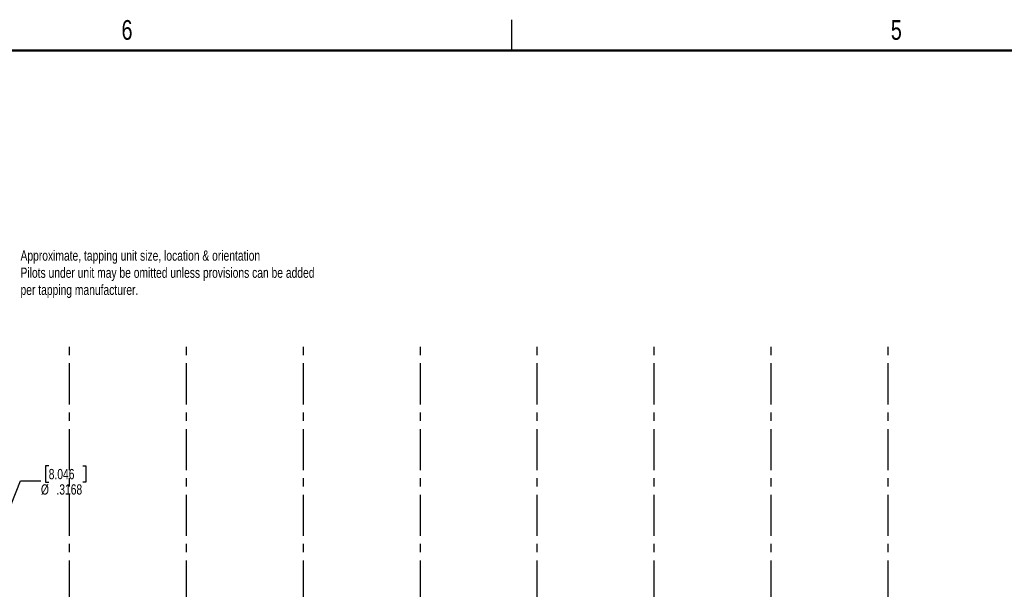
# Model space of a CAD drawing. Header units: inches. Extents: x 0.1 to 87.3, y 0.1 to 33.9.
# Tile 79 of 174: x 22.1 to 34.1, y 26.9 to 33.9. Entities that reach past the tile are written whole.
import ezdxf

# ---------------------------------------------------------------- set-up
doc = ezdxf.new("R2010")
doc.units = ezdxf.units.IN
doc.header["$MEASUREMENT"] = 0
doc.linetypes.add('CENTERX2', pattern=[0.8, 0.5, -0.1, 0.1, -0.1])
doc.layers.add('DIMENSIONS', color=171, linetype='Continuous')
doc.layers.add('NOTES', color=5, linetype='Continuous')
doc.styles.add('SLDTEXTSTYLE0', font='TXT', dxfattribs={"width": 0.75})
doc.dimstyles.new('SLDDIMSTYLE3', dxfattribs={"dimtxt": 0.125, "dimasz": 0.13, "dimexe": 0, "dimexo": 0.0625, "dimgap": 0.03125, "dimtad": 0, "dimtih": 1, "dimtoh": 1, "dimdec": 4, "dimrnd": 1e-09, "dimzin": 12, "dimdsep": 46, "dimtxsty": 'SLDTEXTSTYLE0', "dimsah": 1, "dimcen": 0, "dimadec": 0, "dimazin": 3, "dimtfac": 1, "dimtdec": 4, "dimtofl": 0, "dimtmove": 0, "dimatfit": 3, "dimfxl": 1, "dimfrac": 2, "dimtolj": 1, "dimtzin": 12, "dimarcsym": 0})

# ---------------------------------------------------------------- blocks, each defined once
blk = doc.blocks.new('_D_6')
at = {"layer": 'DIMENSIONS'}
for p, q in [((22.481, 28.444), (22.443, 28.444)), ((22.443, 28.444), (22.443, 28.246)), ((22.896, 28.444), (22.934, 28.444)), ((22.934, 28.444), (22.934, 28.246)), ((19.978, 22.805), (22.136, 28.264)), ((22.136, 28.264), (22.386, 28.264)), ((22.443, 28.246), (22.481, 28.246)), ((22.934, 28.246), (22.896, 28.246))]:
    blk.add_line(p, q, dxfattribs=at)
blk.add_solid([(19.978, 22.805), (20.044, 22.919), (20.007, 22.933)], dxfattribs=at)
at = {"layer": 'DIMENSIONS', "char_height": 0.125, "attachment_point": 1, "style": 'SLDTEXTSTYLE0'}
for s, insert in [('8.046', (22.481, 28.407)), ('%%c', (22.386, 28.22)), ('.3168', (22.575, 28.22))]:
    blk.add_mtext(s, dxfattribs=dict(at, insert=insert))

msp = doc.modelspace()

# ---------------------------------------------------------------- linework, layer by layer
at = {"color": 7, "linetype": 'Continuous', "lineweight": 25}
msp.add_line((28.125, 33.5), (28.125, 33.875), dxfattribs=at)
at = {"color": 7, "linetype": 'Continuous', "lineweight": 50}
msp.add_line((0.5, 33.5), (74.5, 33.5), dxfattribs=at)
at = {"color": 7, "linetype": 'CENTERX2'}
for p, q in [((22.73457, 23.59335), (22.73457, 29.90335)), ((24.15957, 23.59335), (24.15957, 29.90335)), ((25.58457, 23.59335), (25.58457, 29.90335)), ((27.00957, 23.59335), (27.00957, 29.90335)), ((28.43457, 23.59335), (28.43457, 29.90335)), ((29.85957, 23.59335), (29.85957, 29.90335)), ((31.28457, 23.59335), (31.28457, 29.90335)), ((32.70957, 23.59335), (32.70957, 29.90335))]:
    msp.add_line(p, q, dxfattribs=at)

# ---------------------------------------------------------------- texts
at = {"color": 7, "linetype": 'Continuous', "lineweight": 0, "char_height": 0.24, "attachment_point": 2, "style": 'SLDTEXTSTYLE0'}
for s, insert in [('6', (23.43508, 33.87259)), ('5', (32.81008, 33.87259))]:
    msp.add_mtext(s, dxfattribs=dict(at, insert=insert))
at = {"layer": 'NOTES', "insert": (22.13752, 31.06752), "char_height": 0.125, "attachment_point": 1, "style": 'SLDTEXTSTYLE0'}
msp.add_mtext('Approximate, tapping unit size, location & orientation^JPilots under unit may be omitted unless provisions can be added^Jper tapping manufacturer.', dxfattribs=at)

# ---------------------------------------------------------------- dimensions: what is measured, and where the dimension line sits
at = {"layer": 'DIMENSIONS'}
dim = msp.add_diameter_dim_2p(p1=(19.86118, 22.51068), p2=(19.97767, 22.80525), dimstyle='SLDDIMSTYLE3', dxfattribs=at)
dim.commit()
dim.dimension.update_dxf_attribs({"geometry": '_D_6', "text_midpoint": (22.68851, 28.26435), "dimtype": 163})

doc.saveas('drawing.dxf')
